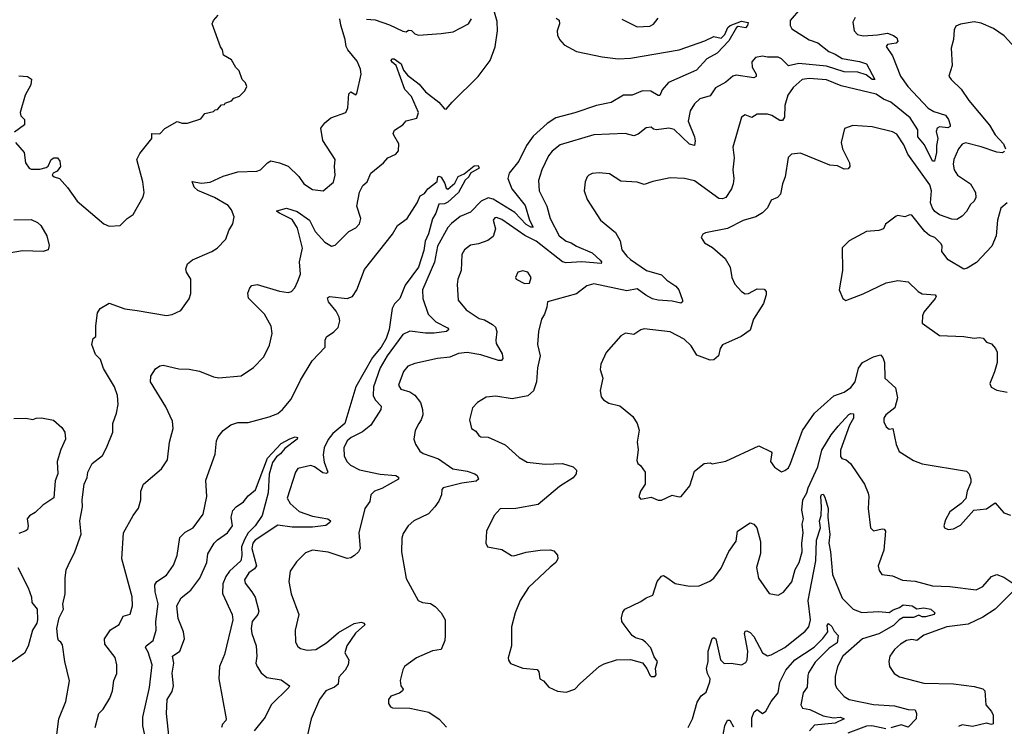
# Model space of a CAD drawing. Extents: x 1268547 to 1425625, y 515768 to 616754.
# Tile 67 of 256: x 1283079 to 1288748, y 594411 to 598479. Entities that reach past the tile are written whole.
import ezdxf

# ---------------------------------------------------------------- set-up
doc = ezdxf.new("R2010")
doc.units = 0

msp = doc.modelspace()

# ---------------------------------------------------------------- linework, layer by layer
at = {"layer": '0CON10XD'}
for points in [[(1287633.9, 598613.9), (1287515.8, 598475), (1287514.4, 598445), (1287525, 598426), (1287624.1, 598364.1), (1287675, 598345.5), (1287737.2, 598297.2), (1287775, 598281.6), (1287815, 598255.3), (1287915, 598238.3), (1287953.6, 598225), (1288002, 598135), (1287986.2, 598135), (1287952.3, 598162.3), (1287905, 598177.2), (1287825, 598178.8), (1287725, 598212.2), (1287565, 598226.8), (1287505, 598214.4), (1287465, 598253.2), (1287445, 598263.5), (1287385, 598263.2), (1287355, 598269.6), (1287315, 598260.9), (1287295, 598236), (1287295.4, 598205.4), (1287320, 598165), (1287318.6, 598151.4), (1287305, 598144.4), (1287205, 598159.5), (1287185, 598154.5), (1287145, 598118.9), (1287085, 598087.3), (1287055, 598040.6), (1286995, 598024.2), (1286964.2, 597995), (1286939.2, 597955), (1286927.5, 597895), (1286964.6, 597805), (1286968.5, 597781.5), (1286964, 597756), (1286935, 597763.3), (1286846.3, 597846.3), (1286815.7, 597854.3), (1286746.1, 597846.1), (1286728.3, 597848.3), (1286715, 597860), (1286685, 597856.7), (1286639.7, 597820.3), (1286615, 597810), (1286565, 597824.5), (1286385, 597817.3), (1286191.7, 597758.3), (1286145, 597721.9), (1286124.4, 597695), (1286084.4, 597615), (1286065.5, 597554.5), (1286070, 597495), (1286114.5, 597405), (1286133.8, 597335), (1286184.7, 597235), (1286225, 597203.6), (1286255, 597195.5), (1286284.2, 597175), (1286375, 597136.4), (1286421.9, 597095), (1286429.2, 597085), (1286427.5, 597075), (1286315, 597085.3), (1286225, 597080.4), (1286205, 597084.6), (1286052.2, 597205), (1285987.2, 597237.2), (1285855, 597329.2), (1285825, 597341.5), (1285815, 597339.4), (1285804.5, 597325), (1285818.4, 597275), (1285805, 597230.5), (1285775, 597208.2), (1285721.2, 597188.8), (1285675, 597180.6), (1285639.2, 597155), (1285625, 597127.5), (1285621.5, 597035), (1285602.2, 596985), (1285598.1, 596955), (1285604.3, 596865), (1285648.7, 596808.7), (1285725, 596758.5), (1285755, 596750.9), (1285800.6, 596725), (1285818.7, 596708.7), (1285826.1, 596685), (1285819.5, 596635), (1285822.5, 596615), (1285856.9, 596555), (1285860.2, 596529.8), (1285852.4, 596517.6), (1285835, 596517.1), (1285735, 596550.2), (1285655, 596563.6), (1285605, 596557.3), (1285555, 596536.5), (1285485, 596528.5), (1285355, 596500.5), (1285314.7, 596485.3), (1285289.1, 596455), (1285259.5, 596375), (1285272.7, 596352.7), (1285325, 596336.2), (1285355, 596317.1), (1285386.2, 596275), (1285398.5, 596235), (1285399.4, 596205), (1285390.8, 596175), (1285377.5, 596155), (1285355.7, 596115), (1285349.2, 596065), (1285357.5, 596035), (1285382, 595995), (1285401.4, 595981.4), (1285490.6, 595950.6), (1285573.7, 595893.7), (1285655, 595880), (1285698.8, 595865), (1285712, 595855), (1285721.2, 595835), (1285706.6, 595823.4), (1285625, 595811.1), (1285516.7, 595785), (1285508.8, 595775), (1285508, 595745), (1285493, 595707), (1285470, 595675), (1285432, 595635), (1285348.8, 595595), (1285315, 595566), (1285287.6, 595522.4), (1285278.6, 595495), (1285278.1, 595415), (1285305, 595262.5), (1285373.8, 595135), (1285397.5, 595125), (1285445, 595119.1), (1285471.5, 595101.5), (1285505.5, 595065.5), (1285529.2, 595025), (1285528.8, 594935), (1285526.2, 594905), (1285505, 594853.3), (1285455, 594845.7), (1285364.6, 594805.4), (1285295, 594756.7), (1285284.2, 594735.8), (1285270, 594675), (1285273.8, 594645), (1285286.2, 594625), (1285283.3, 594615), (1285265, 594602.5), (1285215, 594585.8), (1285202.9, 594565), (1285202.5, 594542.5), (1285213.6, 594523.6), (1285225, 594517.5), (1285325.7, 594515.7), (1285435, 594492.5), (1285495, 594452), (1285537, 594407)], [(1283513.1, 594405), (1283534.2, 594485), (1283559.8, 594510.2), (1283597.4, 594572.6), (1283613.3, 594615), (1283621.5, 594675), (1283637.5, 594715), (1283637.5, 594765), (1283627.9, 594807.9), (1283569.4, 594885), (1283567.1, 594915), (1283602.4, 594967.6), (1283652, 594998), (1283674.6, 595045.4), (1283715, 595056.2), (1283729.4, 595105), (1283726.4, 595156.4), (1283667.5, 595375), (1283677.3, 595525), (1283732.9, 595625), (1283763, 595667), (1283775.7, 595715), (1283775.7, 595764.3), (1283792, 595805), (1283895, 595893.8), (1283930, 595945), (1283942.3, 596047.7), (1283963.1, 596125), (1283958.5, 596168.5), (1283919.8, 596249.8), (1283832.2, 596395), (1283833.7, 596426.3), (1283861.2, 596468.8), (1283885, 596487.5), (1283905, 596490), (1283995, 596468.9), (1284055, 596466.7), (1284115, 596455.7), (1284195, 596424), (1284225, 596418), (1284355, 596430), (1284425, 596476.2), (1284485, 596538), (1284517.1, 596605), (1284532.3, 596672.3), (1284527.5, 596715), (1284488.6, 596785), (1284397, 596877), (1284392, 596905), (1284403.3, 596935), (1284415, 596950), (1284445.9, 596954.1), (1284575, 596915.6), (1284625, 596909.2), (1284643.3, 596915), (1284664, 596935), (1284681.4, 596975), (1284696.7, 597015), (1284690.9, 597085), (1284707.8, 597165), (1284678.7, 597278.7), (1284648.3, 597328.3), (1284575.8, 597365), (1284558.8, 597375), (1284560.5, 597379.5), (1284615, 597393.5), (1284676.5, 597375), (1284748.5, 597325), (1284780.7, 597260.7), (1284835, 597197.8), (1284873.9, 597176.1), (1284895, 597182), (1284975, 597260), (1285015, 597282), (1285035.7, 597305), (1285042.9, 597335), (1285020.4, 597405), (1285035, 597485.8), (1285055, 597524.3), (1285079.2, 597545), (1285100, 597595), (1285173.8, 597655), (1285198.8, 597685), (1285244.1, 597705.9), (1285260, 597725), (1285261.2, 597765), (1285233.3, 597815), (1285230, 597825), (1285237, 597843), (1285285, 597873.8), (1285305, 597896.7), (1285365, 597913.3), (1285375.6, 597945), (1285335, 598036.7), (1285297.2, 598077.2), (1285246.5, 598216.5), (1285222.7, 598235), (1285217.9, 598245), (1285221.9, 598255), (1285235.4, 598255), (1285275, 598225.2), (1285288.4, 598188.4), (1285310.9, 598160.9), (1285378.6, 598108.6), (1285414.6, 598065), (1285492.3, 598005), (1285525, 597965.8), (1285535, 597963.8), (1285569.6, 598005), (1285718.6, 598151.4), (1285787.9, 598245), (1285816.2, 598323.8), (1285829.6, 598415), (1285828.2, 598468.2), (1285813.5, 598523.5)], [(1283055, 597773.3), (1283104.2, 597714.2), (1283112.9, 597655), (1283134.3, 597625), (1283145, 597619.4), (1283195, 597619.1), (1283231.2, 597628.8), (1283243.6, 597636.4), (1283260, 597675), (1283275, 597683.8), (1283296.7, 597685), (1283310, 597665), (1283314, 597635), (1283295, 597607.5), (1283271.2, 597595), (1283266.2, 597585), (1283277.5, 597575), (1283308.8, 597565), (1283355, 597513.3), (1283410, 597435), (1283564.2, 597304.2), (1283595, 597290), (1283657.5, 597295), (1283697.5, 597335), (1283732.3, 597357.7), (1283790.5, 597459.5), (1283796, 597485), (1283788, 597545), (1283753.8, 597675), (1283770.8, 597709.2), (1283840, 597795), (1283840, 597825), (1283885, 597822.5), (1283915, 597852.5), (1283985, 597892.5), (1284015, 597883.3), (1284045, 597883.3), (1284121.7, 597908.3), (1284145, 597940), (1284195, 597950), (1284205, 597960), (1284218.3, 597961.7), (1284241.7, 597988.3), (1284258.3, 597991.7), (1284261.7, 597998.3), (1284298.3, 598011.7), (1284311.7, 598028.3), (1284345, 598040), (1284375, 598070), (1284387.5, 598095), (1284380, 598115), (1284360, 598135), (1284342.5, 598185), (1284323.3, 598205), (1284298, 598248), (1284252.5, 598275), (1284247.5, 598305), (1284235, 598322.5), (1284187.1, 598455), (1284194.5, 598475.5), (1284222.5, 598505)], [(1283291.1, 594348.6), (1283304.4, 594454.4), (1283344.5, 594555), (1283366.8, 594673.2), (1283339.2, 594785), (1283325, 594880), (1283316.4, 594896.4), (1283302.5, 594905), (1283298.3, 594918.3), (1283293.8, 594975), (1283306.7, 595035), (1283331.2, 595085), (1283326.7, 595115), (1283341.2, 595175), (1283340, 595265), (1283347, 595313), (1283357.5, 595337.5), (1283395.7, 595415), (1283433.2, 595516.8), (1283425.6, 595595), (1283440.8, 595675), (1283438.6, 595715), (1283450.6, 595805), (1283467.1, 595842.9), (1283471.5, 595875), (1283495.9, 595924.1), (1283555, 595971.2), (1283578.1, 596015), (1283615.8, 596105), (1283616.2, 596155), (1283636.4, 596213.6), (1283645.9, 596264.1), (1283642.9, 596315), (1283624.4, 596365), (1283561.5, 596471.5), (1283545, 596522.5), (1283515, 596552.5), (1283495, 596610), (1283502.5, 596645), (1283517.5, 596655), (1283516.9, 596716.9), (1283527.4, 596792.6), (1283543.2, 596816.8), (1283595, 596847.5), (1283685, 596814.2), (1283755, 596805.7), (1283925, 596776), (1283957.3, 596782.7), (1284006.7, 596805), (1284055, 596872.5), (1284063.6, 596903.6), (1284064, 596985), (1284040, 597025), (1284035.8, 597045), (1284045.6, 597074.4), (1284073.5, 597096.5), (1284185, 597144.3), (1284216.7, 597165), (1284266.2, 597215), (1284282.5, 597265), (1284306.7, 597305), (1284313.3, 597345), (1284298, 597385), (1284280, 597410), (1284200, 597455), (1284105, 597495.2), (1284084.3, 597515), (1284071.2, 597548.8), (1284125, 597537.7), (1284175, 597543.6), (1284251.2, 597578.8), (1284335, 597604.3), (1284445, 597608), (1284465, 597614.2), (1284505.5, 597654.5), (1284525, 597666), (1284574.5, 597654.5), (1284625, 597636), (1284686.4, 597576.4), (1284714.7, 597534.7), (1284765, 597502.2), (1284826.4, 597493.6), (1284885, 597543.3), (1284895.6, 597585), (1284891.4, 597635), (1284895.8, 597675), (1284825, 597783.8), (1284813.3, 597855), (1284835, 597886), (1284871.2, 597915), (1284957.5, 597945), (1284967.6, 597972.4), (1284975, 598052.5), (1284985, 598063.3), (1285015, 598047.5), (1285020, 598055), (1285045.6, 598165), (1285041.5, 598195), (1285021.2, 598241.2), (1284968, 598305), (1284958.8, 598325), (1284953.8, 598365), (1284927.2, 598447.2), (1284922.2, 598485)], [(1286168.3, 598488.3), (1286185, 598476.7), (1286187.5, 598455), (1286174.1, 598415.9), (1286175, 598390), (1286186.7, 598365), (1286213.3, 598335), (1286285, 598296.2), (1286432.5, 598265), (1286524.6, 598254.6), (1286595, 598257.2), (1286875, 598305.7), (1287023.1, 598356.9), (1287075, 598382.9), (1287117, 598373), (1287138.9, 598395), (1287156.4, 598435), (1287168.6, 598445), (1287235, 598470), (1287273, 598463), (1287270, 598445), (1287257.1, 598432.9), (1287215, 598440.5), (1287205.8, 598434.2), (1287161.4, 598358.6), (1287095, 598286.2), (1287035.7, 598254.3), (1286975, 598189.5), (1286815, 598117.9), (1286778.8, 598075), (1286765, 598042.5), (1286755, 598042.5), (1286712.8, 598067.2), (1286665, 598070), (1286605, 598045.4), (1286555, 598044.4), (1286485, 598003.4), (1286399.2, 597985), (1286275, 597942.4), (1286166.1, 597913.9), (1286115, 597881.1), (1286035, 597808.4), (1285997.6, 597755), (1285952.6, 597665), (1285897.2, 597595), (1285890, 597565), (1285911.8, 597505), (1285988.9, 597408.9), (1286014.8, 597324.8), (1286036.2, 597285), (1286022, 597285), (1285995, 597301.1), (1285929.2, 597369.2), (1285805, 597445.5), (1285777.1, 597452.9), (1285736, 597435), (1285675, 597371.8), (1285615, 597346), (1285565, 597306.9), (1285545, 597283.1), (1285484.4, 597175), (1285466.6, 597083.4), (1285398.5, 596925), (1285400.3, 596875), (1285431.2, 596785), (1285475, 596740.7), (1285542.5, 596705), (1285549.2, 596695), (1285536.7, 596685), (1285465, 596674.8), (1285415, 596674.2), (1285325, 596686.2), (1285285, 596666.4), (1285195.3, 596545), (1285154.2, 596475), (1285115.3, 596365), (1285114, 596315), (1285125, 596291.1), (1285160.5, 596255), (1285157.5, 596235), (1285100.6, 596145), (1285052.8, 596107.2), (1284986.7, 596075), (1284964.4, 596055.6), (1284945.5, 596015), (1284946.4, 595966.4), (1284964.6, 595934.6), (1284984, 595915), (1285035, 595888.1), (1285155, 595862.8), (1285245, 595855.4), (1285260.8, 595845), (1285259.2, 595835), (1285165, 595780.6), (1285122.5, 595765), (1285101.5, 595745), (1285094.3, 595705), (1285066.2, 595665), (1285032.1, 595525), (1285038.9, 595435), (1285030, 595415), (1285007.5, 595395), (1284985, 595381.5), (1284965, 595378.2), (1284855, 595414.4), (1284765, 595425.5), (1284725, 595409.2), (1284672.2, 595357.8), (1284635.6, 595304.4), (1284628.6, 595245), (1284641.4, 595175), (1284687.1, 595055), (1284664.4, 594965), (1284667.1, 594895), (1284680.3, 594870.3), (1284695, 594860), (1284735, 594850), (1284785, 594852.7), (1284845, 594892.9), (1284915, 594951.1), (1285005, 595003.3), (1285045, 595011.4), (1285063.3, 595005), (1285066.7, 594995), (1285012.1, 594947.9), (1284962.1, 594875), (1284951.4, 594835), (1284974.2, 594795), (1284970, 594765), (1284952.5, 594735), (1284916.9, 594695), (1284912.9, 594655), (1284892.4, 594637.6), (1284841.4, 594615), (1284805, 594566.2), (1284757.8, 594455), (1284732.9, 594345)], [(1285075, 598482.2), (1285125, 598478.5), (1285208.9, 598448.9), (1285285, 598413.3), (1285305, 598410), (1285318.3, 598418.3), (1285335, 598417.5), (1285355, 598397.5), (1285375, 598391.2), (1285505, 598399.4), (1285575, 598410), (1285662.5, 598455), (1285679.4, 598485)], [(1287888.3, 598491.7), (1287876.2, 598465), (1287884, 598415), (1287902.5, 598395), (1287935, 598386), (1288018, 598392), (1288075, 598400.9), (1288109.2, 598389.2), (1288128.4, 598375), (1288134.7, 598355.3), (1288125, 598343.6), (1288075, 598337.3), (1288067.5, 598325), (1288105, 598272), (1288150.4, 598155), (1288191.8, 598095), (1288309.8, 597969.8), (1288341.8, 597951.8), (1288409.2, 597929.2), (1288425.9, 597905), (1288436.5, 597873.5), (1288435.6, 597865), (1288423.4, 597856.6), (1288375, 597861.8), (1288361.9, 597855), (1288355.6, 597835), (1288365.9, 597795), (1288357.1, 597755), (1288356.7, 597715), (1288346, 597664), (1288335, 597664.4), (1288288.9, 597758.9), (1288250, 597805), (1288249.5, 597845), (1288206.7, 597915), (1288095.2, 598005), (1288051.4, 598021.4), (1288010.2, 598050.2), (1287808.8, 598098.8), (1287725, 598133.5), (1287625, 598140.7), (1287584, 598135), (1287531.9, 598088.1), (1287500.6, 598045), (1287484.6, 597985.4), (1287481.9, 597918.1), (1287471.2, 597898.8), (1287455, 597898.6), (1287408.7, 597928.7), (1287385, 597935.2), (1287325.4, 597934.6), (1287295, 597916), (1287255, 597930.8), (1287235, 597918.8), (1287184.3, 597745.7), (1287193.4, 597683.4), (1287184.5, 597615), (1287190.5, 597565), (1287187.5, 597535), (1287176.5, 597505), (1287145, 597455.7), (1287125, 597447.5), (1287105, 597449.1), (1286965, 597552.5), (1286906.7, 597565), (1286825, 597569.5), (1286725, 597547.8), (1286675, 597530.6), (1286635, 597544.3), (1286540.3, 597550.3), (1286475, 597591.5), (1286415, 597597.1), (1286375, 597593.1), (1286356.2, 597585), (1286345.6, 597574.4), (1286334.2, 597545), (1286329.2, 597495), (1286345.7, 597445), (1286422.5, 597325), (1286510, 597255), (1286535.9, 597205.9), (1286546.6, 597155), (1286575, 597117.8), (1286595, 597098.2), (1286688.6, 597035), (1286775, 597011.5), (1286805, 596980), (1286856, 596946), (1286873.1, 596925), (1286895.7, 596865), (1286895.8, 596854.2), (1286885, 596847.5), (1286835, 596859.6), (1286755.3, 596864.7), (1286723.3, 596873.3), (1286683.4, 596893.4), (1286635, 596930), (1286575, 596918.6), (1286385, 596959.4), (1286345, 596947.1), (1286285, 596901.4), (1286117.5, 596855), (1286113.8, 596825), (1286101.2, 596785), (1286083.3, 596755), (1286065.8, 596685), (1286061.2, 596608.8), (1286075.8, 596545), (1286060, 596475), (1286054.3, 596394.3), (1286037.5, 596342.5), (1286005.4, 596314.6), (1285915, 596297.5), (1285821.2, 596311.2), (1285765, 596307.1), (1285715, 596276.2), (1285686, 596245), (1285668.8, 596175), (1285681.2, 596125), (1285705, 596110), (1285723.3, 596085), (1285735, 596078.8), (1285775.7, 596075.7), (1285875, 596031.2), (1285955, 595959.2), (1286001.3, 595931.3), (1286105, 595920), (1286203.6, 595923.6), (1286265, 595905.6), (1286285, 595886), (1286282.5, 595865), (1286265, 595842.5), (1286187.8, 595792.2), (1286065, 595689.2), (1285935, 595665.6), (1285845, 595663.8), (1285810, 595625), (1285766.2, 595535), (1285763.3, 595465), (1285772.5, 595445), (1285855, 595428.8), (1285910, 595395), (1285925, 595393.8), (1285995, 595414), (1286076.4, 595426.4), (1286132.3, 595427.7), (1286155, 595421.4), (1286176.3, 595396.3), (1286177.1, 595375), (1286165, 595353.8), (1286133.3, 595326.7), (1286009.2, 595210.8), (1285960, 595135), (1285932.1, 595065), (1285911.4, 594985), (1285910, 594875), (1285892, 594805), (1285892.7, 594792.7), (1285905, 594773.3), (1285975, 594746.2), (1286058.3, 594738.3), (1286068.6, 594725), (1286073.3, 594685), (1286095, 594673.8), (1286125, 594637.1), (1286175, 594614.4), (1286225, 594608.9), (1286276, 594625), (1286305, 594658.8), (1286415, 594755.6), (1286445, 594771.9), (1286515, 594794.5), (1286595.6, 594795.6), (1286665, 594776.2), (1286690, 594745), (1286707.5, 594705), (1286715, 594697.5), (1286735, 594697.5), (1286743, 594707), (1286740, 594745), (1286751.2, 594785), (1286731.7, 594811.7), (1286712.3, 594862.3), (1286681.2, 594895), (1286665, 594910), (1286625, 594920), (1286605, 594933.3), (1286558.8, 594995), (1286546.7, 595015), (1286543.3, 595035), (1286551.2, 595068.8), (1286562.5, 595085), (1286655, 595129.2), (1286685, 595151.2), (1286723.9, 595166.1), (1286750, 595245), (1286775, 595276.7), (1286785, 595278.8), (1286805, 595268.8), (1286853.4, 595233.4), (1286935, 595217.5), (1286990.3, 595219.7), (1287053.2, 595246.8), (1287076, 595265), (1287118, 595322), (1287161.7, 595418.3), (1287205, 595476.7), (1287211.2, 595535), (1287285, 595582), (1287305, 595576), (1287322.5, 595555), (1287343.6, 595475), (1287343.6, 595406.4), (1287320.6, 595325), (1287333.1, 595265), (1287395, 595176), (1287445, 595166), (1287475.7, 595184.3), (1287525, 595243.8), (1287543.5, 595315), (1287566.5, 595355), (1287584.6, 595415), (1287581.8, 595465), (1287590, 595525), (1287584.5, 595575.5), (1287591.9, 595605), (1287582.9, 595655), (1287587.6, 595715), (1287611.1, 595755), (1287619.3, 595785), (1287673.6, 595905), (1287697.9, 596002.1), (1287750.8, 596089.2), (1287790.7, 596139.3), (1287853, 596207), (1287865, 596213.2), (1287879.4, 596209.4), (1287879.4, 596185), (1287856.4, 596145), (1287805, 596002), (1287804.5, 595964.5), (1287812.5, 595952.5), (1287836.7, 595945), (1287862, 595925), (1287942.9, 595805), (1287963.6, 595753.6), (1287968.1, 595735), (1287964.3, 595665), (1287978, 595555), (1287995, 595536.7), (1288045, 595548), (1288055.7, 595545.7), (1288064.2, 595534.2), (1288053.8, 595425), (1288022.2, 595335), (1288028.3, 595308.3), (1288042.5, 595285), (1288105, 595277.5), (1288162.1, 595252.1), (1288235, 595246.9), (1288335, 595220.6), (1288435, 595215.7), (1288585, 595198.1), (1288625, 595216.7), (1288675, 595273.3), (1288705, 595286.2), (1288745, 595270.8), (1288796.2, 595235)], [(1286545, 598483.3), (1286635, 598437.5), (1286707.6, 598442.4), (1286727.2, 598452.8), (1286755, 598488.6)], [(1288855, 598270), (1288747.1, 598387.1), (1288685, 598428.1), (1288615, 598459.2), (1288575, 598467.5), (1288495, 598453.8), (1288468.3, 598441.7), (1288458.8, 598421.2), (1288455.8, 598365), (1288442.5, 598315), (1288448.1, 598215), (1288428.8, 598155), (1288441.2, 598135), (1288499.3, 598079.3), (1288544.4, 598015), (1288663, 597873), (1288695, 597815.7), (1288743.3, 597765), (1288754.3, 597735)], [(1283075, 598156.7), (1283125, 598152.5), (1283146.4, 598136.4), (1283143.8, 598105), (1283110, 598045), (1283082, 597945), (1283086.2, 597926.2), (1283107.5, 597905), (1283106, 597875), (1283048.8, 597831.2)], [(1288749.1, 597720.9), (1288737, 597713), (1288705, 597716.1), (1288615, 597748.2), (1288525, 597769.6), (1288505, 597762.9), (1288484.6, 597735), (1288457.5, 597675), (1288453.1, 597646.9), (1288459.6, 597615), (1288479.2, 597585), (1288553.5, 597533.5), (1288581.3, 597485), (1288583.9, 597456.1), (1288575.3, 597434.7), (1288553.8, 597416.2), (1288530.8, 597375), (1288505, 597348), (1288475, 597330), (1288445, 597331.1), (1288375, 597356.2), (1288348.2, 597375), (1288334, 597394), (1288322.8, 597425), (1288328.8, 597495), (1288319.2, 597529.2), (1288192.8, 597705), (1288168.8, 597758.8), (1288129.7, 597819.7), (1288105, 597834), (1287987, 597863), (1287875, 597870), (1287827, 597853), (1287808.3, 597771.7), (1287816, 597735), (1287857.5, 597655), (1287858.8, 597635), (1287848.3, 597621.7), (1287825, 597618), (1287787.8, 597637.8), (1287742.6, 597642.6), (1287575, 597710.6), (1287522.5, 597705), (1287504.2, 597685.8), (1287486, 597575), (1287471.2, 597535), (1287460, 597475), (1287442.5, 597455), (1287405, 597440), (1287384.1, 597395.9), (1287355, 597366.7), (1287316.7, 597345), (1287245, 597322.9), (1287155, 597277.5), (1287027, 597253), (1287012.5, 597245), (1287002.5, 597225), (1287022.5, 597195), (1287067.3, 597167.3), (1287140, 597105), (1287168.8, 597055), (1287180, 596995), (1287196.4, 596956.4), (1287235, 596913.8), (1287255, 596902), (1287275, 596904), (1287325, 596929.2), (1287365, 596928.8), (1287376.2, 596915), (1287375.9, 596895.9), (1287361.9, 596845), (1287303.8, 596755), (1287285, 596691.2), (1287233.8, 596656.2), (1287125, 596607.5), (1287112.6, 596587.4), (1287103.1, 596545), (1287075, 596520.5), (1287055, 596519.6), (1286978.5, 596548.5), (1286945, 596602), (1286905, 596640), (1286825, 596682.9), (1286675, 596699.2), (1286655, 596694.2), (1286615, 596668), (1286566.1, 596673.9), (1286540.3, 596659.7), (1286455, 596563.3), (1286424.1, 596495.9), (1286422, 596465), (1286436, 596415), (1286422, 596345), (1286427.7, 596307.7), (1286440.9, 596290.9), (1286471.7, 596271.7), (1286535, 596255.8), (1286565, 596231.2), (1286610, 596195), (1286633.9, 596153.9), (1286645.8, 596115.8), (1286633.2, 596046.8), (1286640, 596005), (1286632.3, 595942.3), (1286637.5, 595925), (1286653, 595913), (1286680, 595875), (1286680, 595805), (1286653.9, 595766.1), (1286643.3, 595733.3), (1286655, 595720), (1286715, 595730), (1286755, 595712.5), (1286775, 595712.5), (1286835, 595742.5), (1286875, 595732.5), (1286887.5, 595735), (1286936.7, 595795), (1286965, 595880), (1287020, 595925), (1287055, 595927.5), (1287065, 595922.5), (1287145, 595938.8), (1287335, 596025.8), (1287405, 595992.5), (1287410, 595985), (1287402, 595935), (1287425, 595903.8), (1287465, 595876.7), (1287485, 595884), (1287505, 595900), (1287517.8, 595925), (1287585.8, 596115), (1287654.2, 596215), (1287766.4, 596313.6), (1287825, 596334.4), (1287865, 596361.9), (1287890, 596395), (1287907.7, 596472.3), (1287930.6, 596505), (1287995, 596538.6), (1288035, 596550), (1288049.4, 596535), (1288058.8, 596505), (1288059.4, 596415), (1288120.5, 596360.5), (1288133, 596303), (1288116.7, 596245), (1288066.7, 596205), (1288053.8, 596185), (1288053.8, 596165), (1288067.5, 596135), (1288085, 596122.5), (1288106.7, 596125), (1288124.4, 596034.4), (1288142.7, 595992.7), (1288225, 595941.2), (1288275, 595922), (1288530.9, 595880.9), (1288545.8, 595865), (1288555.8, 595835), (1288554.2, 595815), (1288533.3, 595765), (1288526.4, 595723.6), (1288500, 595695), (1288434.1, 595645.9), (1288409.3, 595600.7), (1288400, 595565), (1288404.1, 595554.1), (1288425, 595543.8), (1288455, 595548.8), (1288495, 595570), (1288573.3, 595656.7), (1288645, 595663.8), (1288695, 595698), (1288745, 595640.8), (1288783, 595627)], [(1283806.7, 594325), (1283787.7, 594415), (1283787.9, 594465), (1283827.1, 594635), (1283841.5, 594765), (1283818.7, 594838.7), (1283803.8, 594865), (1283806.7, 594875), (1283848.2, 594905), (1283864.7, 594965), (1283862.1, 595015), (1283876.2, 595116.2), (1283859.7, 595185), (1283857.5, 595225), (1283868.5, 595245), (1283925, 595281.6), (1283965, 595338.9), (1283985.2, 595395), (1284002, 595498), (1284030.9, 595529.1), (1284078.6, 595555), (1284135, 595633.3), (1284156.9, 595735), (1284150.7, 595829.3), (1284205, 595978), (1284212.5, 596055), (1284221.1, 596078.9), (1284251.2, 596115), (1284295, 596147.8), (1284335, 596160.8), (1284395, 596160), (1284515, 596192.3), (1284565, 596213.2), (1284592.1, 596235), (1284642.5, 596295), (1284695.5, 596405), (1284763.8, 596515), (1284837.1, 596595), (1284838.6, 596635), (1284845.6, 596654.4), (1284888.3, 596681.7), (1284912.1, 596707.9), (1284922.5, 596745), (1284917.8, 596767.7), (1284901, 596801), (1284856.1, 596855), (1284851.8, 596878.2), (1284863.7, 596886.3), (1284965, 596874.2), (1284995, 596886.2), (1285021.1, 596925), (1285065, 597041.4), (1285224.6, 597245), (1285255, 597294.2), (1285309.4, 597335), (1285367.5, 597425), (1285384.2, 597465), (1285410.3, 597479.7), (1285428.9, 597505), (1285481.7, 597548.3), (1285486.7, 597575), (1285495, 597578.6), (1285505, 597573.3), (1285527, 597537), (1285535, 597510), (1285545, 597503.8), (1285585, 597539.2), (1285603.8, 597576.2), (1285638.2, 597591.8), (1285695, 597638.8), (1285719.2, 597639.2), (1285725, 597624.2), (1285674.4, 597595.6), (1285665.4, 597574.6), (1285644, 597556), (1285605.2, 597484.8), (1285545, 597428.8), (1285525, 597419.7), (1285493.2, 597416.8), (1285474.5, 597365), (1285455, 597332), (1285433.2, 597246.8), (1285413.8, 597205), (1285405, 597151.2), (1285375, 597055.6), (1285298.2, 596951.8), (1285268.2, 596875), (1285236.6, 596843.4), (1285223.2, 596816.8), (1285206.4, 596695), (1285188.8, 596645), (1285159.4, 596595), (1285109.8, 596535), (1285013.9, 596365), (1284950.4, 596155), (1284882.3, 596097.7), (1284855, 596063.5), (1284833, 596015), (1284825.7, 595975), (1284831.2, 595931.2), (1284853.1, 595875), (1284845, 595867.8), (1284825, 595871.4), (1284776.1, 595906.1), (1284755, 595913.7), (1284681.2, 595895), (1284666.6, 595875), (1284620, 595725), (1284636.4, 595695), (1284687.6, 595647.6), (1284765, 595621.2), (1284853.8, 595605), (1284869.2, 595595), (1284865.6, 595585), (1284842.3, 595567.7), (1284765, 595558.4), (1284648.6, 595558.6), (1284565, 595569.6), (1284435, 595483.7), (1284421.2, 595465), (1284415.6, 595435), (1284442, 595335), (1284431.6, 595318.4), (1284398.5, 595295), (1284373.3, 595255), (1284376.7, 595235), (1284415, 595186.5), (1284434.7, 595155), (1284456.2, 595075), (1284449.5, 595055), (1284416.8, 595015), (1284411.8, 594975), (1284415.4, 594945.4), (1284440, 594875), (1284443.8, 594815), (1284439.4, 594775), (1284445.5, 594755), (1284469.9, 594719.9), (1284502.9, 594692.9), (1284585, 594679.2), (1284632.5, 594645), (1284629.2, 594635), (1284526.5, 594535), (1284492.7, 594465), (1284428.6, 594385)], [(1288764.1, 597425.9), (1288728, 597395), (1288709.2, 597325), (1288701.4, 597235), (1288676.2, 597175), (1288588.6, 597081.4), (1288535, 597048.6), (1288515, 597044), (1288425, 597097.5), (1288388.1, 597145), (1288390.6, 597175), (1288385, 597189.2), (1288347.5, 597225), (1288317.9, 597237.9), (1288290.4, 597260.4), (1288215, 597353.3), (1288203.6, 597356.4), (1288175, 597343.8), (1288135, 597351.2), (1288125, 597348), (1288063, 597303), (1288052.5, 597275), (1288025, 597266), (1287955, 597259.2), (1287855, 597206.7), (1287813.9, 597166.1), (1287815.8, 597035), (1287796.7, 596925), (1287817.5, 596875), (1287836.4, 596863.6), (1287935, 596902), (1288067.5, 596965), (1288135, 596977.1), (1288195, 596970), (1288251.2, 596915), (1288275, 596900.8), (1288350, 596895), (1288356.1, 596886.1), (1288350, 596875), (1288284.3, 596795), (1288276.2, 596775), (1288275, 596732.5), (1288375, 596661.2), (1288513.9, 596656.1), (1288575, 596646.2), (1288605, 596650), (1288625.7, 596645.7), (1288645, 596623.3), (1288675, 596613.3), (1288697.3, 596587.3), (1288706.2, 596565), (1288707.1, 596505), (1288691.7, 596451.7), (1288663.8, 596385), (1288673, 596363), (1288705, 596346), (1288765, 596335.7)], [(1283045, 597327.9), (1283145, 597329.6), (1283182.3, 597312.3), (1283200, 597295), (1283234.5, 597235), (1283249.1, 597179.1), (1283242.5, 597155), (1283215, 597145.4), (1283095, 597148), (1283018, 597135)], [(1285985, 596961.2), (1286015, 596963.3), (1286024.3, 596995), (1286005, 597026), (1285975, 597033.8), (1285947.5, 597025), (1285933.3, 596995), (1285937.5, 596985), (1285985, 596961.2)], [(1283045, 596183.3), (1283114.1, 596185.9), (1283155, 596177.5), (1283174.1, 596185.9), (1283205, 596187.1), (1283274, 596174), (1283321.2, 596131.2), (1283338.8, 596105), (1283342.5, 596065), (1283316.2, 596005), (1283294.1, 595935.9), (1283298, 595865), (1283283.8, 595825), (1283275, 595727.5), (1283212.5, 595685), (1283167.9, 595642.1), (1283135, 595624), (1283122.9, 595605), (1283128.2, 595565), (1283123.6, 595545), (1283114.1, 595535.9), (1283075, 595521.9)], [(1283942.6, 594305), (1283923.6, 594485), (1283928.2, 594565), (1283957.3, 594612.7), (1283964.2, 594645), (1283957.5, 594717.5), (1283966.3, 594775), (1283959.7, 594815), (1284001.6, 594845), (1284027.8, 594915), (1284022.3, 594955), (1283992.1, 595032.1), (1283984.2, 595105), (1284008.3, 595151.7), (1284065, 595195.4), (1284115.7, 595265), (1284155.7, 595355), (1284161.4, 595405), (1284199.4, 595465), (1284217.1, 595485), (1284274.6, 595525.4), (1284304.5, 595565), (1284297.2, 595615), (1284306.7, 595653.3), (1284324.8, 595675.2), (1284366.9, 595703.1), (1284395, 595738.9), (1284436.9, 595773.1), (1284506.1, 595955), (1284585, 596039.2), (1284635, 596066.9), (1284665, 596077.7), (1284678.1, 596075), (1284676.2, 596063.8), (1284605, 596010.3), (1284580.3, 595979.7), (1284557.1, 595962.9), (1284535, 595929.4), (1284515, 595862.5), (1284509.4, 595755), (1284474.2, 595625), (1284435.4, 595565), (1284394.3, 595525.7), (1284373.4, 595486.6), (1284356.5, 595445), (1284359, 595395), (1284352.7, 595365), (1284287.8, 595305), (1284266.6, 595273.4), (1284248.1, 595231.9), (1284245.8, 595175.8), (1284302.5, 595055), (1284306.5, 595025), (1284258.8, 594825), (1284229.2, 594755), (1284224.7, 594685), (1284267.5, 594455), (1284265.8, 594445), (1284246.1, 594423.9), (1284241.5, 594405)], [(1286928.1, 594405), (1286952.9, 594455), (1286979.1, 594550.9), (1287003, 594587), (1287031.1, 594608.9), (1287053.4, 594666.6), (1287053.9, 594685), (1287038.6, 594715), (1287034.2, 594745), (1287042.7, 594785), (1287042.5, 594845), (1287065, 594916.7), (1287075, 594923.3), (1287086.2, 594915), (1287113.1, 594795), (1287135, 594773.1), (1287175, 594775.8), (1287235, 594765.8), (1287260.7, 594779.3), (1287267.7, 594795), (1287272, 594845), (1287251.5, 594945), (1287255, 594958.8), (1287265, 594962), (1287285, 594950.6), (1287305, 594928.6), (1287356.4, 594835), (1287385, 594816.4), (1287405, 594822.1), (1287485, 594865.4), (1287600.8, 594959.2), (1287622.5, 594985), (1287632.4, 595025), (1287619.5, 595135), (1287628.4, 595185), (1287662.7, 595365), (1287666.8, 595483.2), (1287689.7, 595555), (1287684.8, 595594.8), (1287693, 595625), (1287695.9, 595675.9), (1287691.4, 595735), (1287695, 595745.6), (1287705, 595747.8), (1287715, 595731.2), (1287733.2, 595665), (1287730.9, 595615), (1287743.8, 595515), (1287737, 595465), (1287747.8, 595415), (1287759.2, 595285), (1287815, 595150), (1287877.5, 595085), (1287926.7, 595066.7), (1288025, 595072.1), (1288085, 595067.1), (1288107.6, 595082.4), (1288145, 595094.5), (1288165, 595110.9), (1288216.7, 595105), (1288245, 595087.8), (1288285, 595093.6), (1288324.2, 595085), (1288348.6, 595065), (1288343.1, 595055), (1288295, 595041.9), (1288275, 595042.2), (1288255, 595051.2), (1288225, 595038.6), (1288165, 595037.9), (1288142.9, 595025), (1288109, 594991), (1288025, 594943.6), (1287931.8, 594915), (1287818.2, 594815), (1287787.1, 594755), (1287775, 594697.5), (1287773.3, 594655), (1287782.4, 594632.4), (1287825, 594584), (1287855, 594565.7), (1287995, 594536.7), (1288115, 594528.8), (1288195, 594507.5), (1288235, 594506.8), (1288243.2, 594485), (1288240.3, 594455), (1288195, 594407.2), (1288155, 594420.5), (1288095, 594403.1)], [(1283067.5, 595325), (1283128.8, 595208.8), (1283148, 595155), (1283148.8, 595125), (1283178.8, 595085), (1283182.5, 595025), (1283177.5, 595005), (1283153.8, 594965), (1283127, 594873), (1283107, 594833), (1283035, 594783.3)], [(1288794.4, 595185), (1288694.6, 595085), (1288625, 595040), (1288539.9, 595000.1)], [(1287293.6, 594406.4), (1287295, 594460), (1287308.1, 594495), (1287325, 594508.6), (1287355, 594485.6), (1287375, 594498.9), (1287406.4, 594555), (1287445, 594603.8), (1287455.4, 594665), (1287490.4, 594735), (1287542.5, 594795), (1287653.4, 594866.6), (1287703.4, 594916.6), (1287731, 594955), (1287727.8, 594992.2), (1287735, 595002.7), (1287755, 594986.8), (1287769, 594959), (1287791.9, 594935), (1287785, 594892.8), (1287739.4, 594860.6), (1287659.2, 594780.8), (1287621.4, 594718.6), (1287615.9, 594704.1), (1287613.3, 594636.7), (1287590.4, 594605), (1287576.4, 594535), (1287586, 594515), (1287627.9, 594507.9), (1287705, 594471.6), (1287765, 594459.3), (1287805, 594464.2), (1287825.6, 594455), (1287775, 594430), (1287655, 594419), (1287626.6, 594385)], [(1288539.9, 595000.1), (1288416.2, 594985), (1288285, 594935.3), (1288245, 594904.6), (1288215, 594911.2), (1288185, 594904.5), (1288150.8, 594885), (1288115, 594854.3), (1288088.1, 594815), (1288083.1, 594785), (1288087.1, 594755), (1288114.6, 594714.6), (1288145, 594695.6), (1288285, 594660.5), (1288455, 594656.2), (1288575, 594640), (1288625, 594627.5), (1288636.4, 594616.4), (1288641.9, 594535), (1288675, 594496), (1288684.5, 594475), (1288684, 594426), (1288675, 594422.5), (1288645, 594430), (1288565, 594410), (1288505, 594419.4), (1288485, 594410)], [(1287127.5, 594352.5), (1287139.2, 594415), (1287155, 594446.9), (1287167.7, 594447.7), (1287188.2, 594408.2)], [(1288065, 594396.5), (1287985.3, 594414.7), (1287955, 594412), (1287847.4, 594372.6)]]:
    msp.add_lwpolyline(points, dxfattribs=at)

doc.saveas('drawing.dxf')
